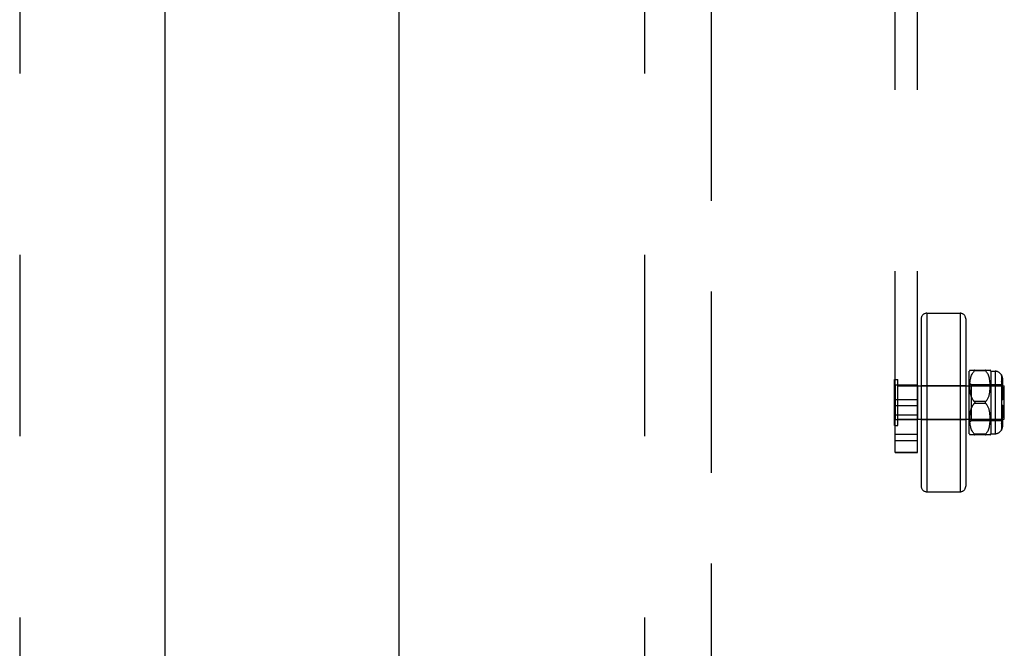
# Model space of a CAD drawing. Header units: inches. Extents: x 0 to 185, y 0 to 120.
# Tile 33 of 102: x 57.4 to 62.91, y 31.95 to 35.47. Entities that reach past the tile are written whole.
import ezdxf

# ---------------------------------------------------------------- set-up
doc = ezdxf.new("R2010")
doc.units = ezdxf.units.IN
doc.header["$LTSCALE"] = 10.163043
doc.header["$MEASUREMENT"] = 0
doc.linetypes.add('HIDDEN', pattern=[0.2, 0.1, -0.1])
doc.linetypes.add('PHANTOM', pattern=[0.8, 0.45, -0.05, 0.1, -0.05, 0.1, -0.05])
doc.layers.get('0').update_dxf_attribs({"linetype": 'CONTINUOUS'})
for name, color, linetype in [('02___PRT_ALL_AXES', 7, 'CONTINUOUS'), ('AVAILABLE_DOOR_SPACE', 7, 'CONTINUOUS'), ('DEFAULT_2', 8, 'HIDDEN')]:
    doc.layers.add(name, color=color, linetype=linetype)

msp = doc.modelspace()

# ---------------------------------------------------------------- linework, layer by layer
at = {"color": 3, "linetype": 'Continuous'}
for p, q in [((58.2093, 67.3389), (58.2093, 9.0469)), ((59.5218, 30.6096), (59.5218, 45.7763))]:
    msp.add_line(p, q, dxfattribs=at)
at = {"layer": '02___PRT_ALL_AXES', "color": 8, "linetype": 'HIDDEN'}
for p, q in [((62.4258, 33.425), (62.3008, 33.425)), ((62.3008, 33.425), (62.3008, 33.232)), ((62.4258, 33.425), (62.4258, 33.232)), ((62.3008, 33.3452), (62.4258, 33.3452)), ((62.3008, 33.3117), (62.4258, 33.3117)), ((62.4258, 33.232), (62.3008, 33.232))]:
    msp.add_line(p, q, dxfattribs=at)
at = {"layer": 'AVAILABLE_DOOR_SPACE', "color": 4, "linetype": 'PHANTOM'}
msp.add_line((61.2718, 10.0679), (61.2718, 66.3179), dxfattribs=at)
at = {"layer": 'DEFAULT_2', "color": 8, "linetype": 'HIDDEN'}
for p, q in [((57.3968, 66.6779), (57.3968, 9.7079)), ((60.8968, 66.6779), (60.8968, 9.7079)), ((62.3008, 33.0478), (62.3008, 39.2916)), ((62.4258, 33.0478), (62.4258, 39.2916)), ((62.477, 33.8285), (62.6646, 33.8285)), ((62.477, 33.8285), (62.477, 32.8285)), ((62.6646, 33.8285), (62.6646, 32.8285)), ((62.4458, 33.7973), (62.4458, 32.8597)), ((62.6958, 33.7973), (62.6958, 32.8597)), ((62.7158, 33.1535), (62.7158, 33.5035)), ((62.7189, 33.5103), (62.8327, 33.5103)), ((62.7251, 33.4705), (62.7269, 33.4763)), ((62.7268, 33.4762), (62.7289, 33.4816)), ((62.7288, 33.4815), (62.731, 33.4864)), ((62.731, 33.4864), (62.7334, 33.4909)), ((62.7334, 33.4909), (62.7359, 33.4951)), ((62.7359, 33.4951), (62.7387, 33.4989)), ((62.7415, 33.5023), (62.7445, 33.5053)), ((62.8072, 33.5053), (62.7445, 33.5053)), ((62.7462, 33.5071), (62.7457, 33.5066)), ((62.7466, 33.5077), (62.7462, 33.5071)), ((62.8072, 33.5053), (62.8065, 33.506)), ((62.8072, 33.5053), (62.8102, 33.5023)), ((62.813, 33.4989), (62.8102, 33.5023)), ((62.8157, 33.4951), (62.813, 33.4989)), ((62.8183, 33.4909), (62.8157, 33.4951)), ((62.8207, 33.4864), (62.8183, 33.491)), ((62.8228, 33.4815), (62.8206, 33.4865)), ((62.8248, 33.4763), (62.8228, 33.4816)), ((62.8266, 33.4706), (62.8248, 33.4764)), ((62.8358, 33.5035), (62.8608, 33.5035)), ((62.8358, 33.5035), (62.8358, 33.1535)), ((62.8608, 33.5035), (62.8608, 33.1535)), ((62.8958, 33.4828), (62.8958, 33.1741)), ((62.2968, 33.4565), (62.3148, 33.4565)), ((62.2968, 33.2005), (62.2968, 33.4565)), ((62.3148, 33.2005), (62.3148, 33.4565)), ((62.3148, 33.4225), (62.9118, 33.4225)), ((62.4458, 33.4235), (62.6958, 33.4235)), ((62.7158, 33.4385), (62.7258, 33.4285)), ((62.719, 33.4224), (62.7192, 33.4299)), ((62.719, 33.4153), (62.719, 33.4226)), ((62.7192, 33.4296), (62.7196, 33.4372)), ((62.7196, 33.437), (62.7202, 33.4445)), ((62.7202, 33.4443), (62.7211, 33.4515)), ((62.7211, 33.4513), (62.7222, 33.4583)), ((62.7222, 33.4581), (62.7236, 33.4647)), ((62.7235, 33.4645), (62.7251, 33.4707)), ((62.7258, 33.4285), (62.8958, 33.4285)), ((62.7258, 33.4285), (62.7258, 33.2285)), ((62.8281, 33.4646), (62.8265, 33.4708)), ((62.8295, 33.4582), (62.8281, 33.4648)), ((62.8306, 33.4515), (62.8294, 33.4584)), ((62.8315, 33.4445), (62.8305, 33.4517)), ((62.8321, 33.4372), (62.8314, 33.4447)), ((62.8325, 33.43), (62.8321, 33.4375)), ((62.8327, 33.4228), (62.8325, 33.4302)), ((62.8327, 33.4157), (62.8327, 33.423)), ((62.8958, 33.45), (62.9008, 33.45)), ((62.8958, 33.425), (62.9008, 33.425)), ((62.9008, 33.4626), (62.9008, 33.425)), ((62.9118, 33.2345), (62.9118, 33.4225)), ((62.7192, 33.4085), (62.719, 33.4155)), ((62.7195, 33.402), (62.7192, 33.4087)), ((62.7201, 33.3959), (62.7195, 33.4022)), ((62.7207, 33.3901), (62.72, 33.3961)), ((62.7215, 33.3848), (62.7207, 33.3903)), ((62.7224, 33.3797), (62.7215, 33.3849)), ((62.7234, 33.375), (62.7224, 33.3798)), ((62.7244, 33.3706), (62.7233, 33.3751)), ((62.7256, 33.3663), (62.7244, 33.3706)), ((62.727, 33.3623), (62.7256, 33.3664)), ((62.8248, 33.3626), (62.8262, 33.3667)), ((62.8262, 33.3667), (62.8274, 33.371)), ((62.8273, 33.3709), (62.8284, 33.3755)), ((62.8284, 33.3754), (62.8294, 33.3802)), ((62.8294, 33.3802), (62.8303, 33.3853)), ((62.8303, 33.3852), (62.831, 33.3907)), ((62.831, 33.3906), (62.8317, 33.3965)), ((62.8317, 33.3964), (62.8322, 33.4026)), ((62.8322, 33.4025), (62.8325, 33.4091)), ((62.8325, 33.409), (62.8327, 33.4159)), ((62.8958, 33.4038), (62.9008, 33.4038)), ((62.9008, 33.4127), (62.9008, 33.3435)), ((62.7284, 33.3583), (62.7269, 33.3623)), ((62.7284, 33.3583), (62.73, 33.3545)), ((62.7319, 33.3506), (62.7339, 33.3469)), ((62.8072, 33.3335), (62.7445, 33.3335)), ((62.8072, 33.3235), (62.7445, 33.3235)), ((62.7464, 33.331), (62.7461, 33.3317)), ((62.7461, 33.3253), (62.7464, 33.3259)), ((62.7471, 33.3285), (62.7471, 33.3291)), ((62.7471, 33.3278), (62.7471, 33.3285)), ((62.8056, 33.3317), (62.8061, 33.3323)), ((62.8066, 33.3329), (62.8072, 33.3335)), ((62.8102, 33.3204), (62.8072, 33.3235)), ((62.8155, 33.3136), (62.813, 33.3171)), ((62.8155, 33.3433), (62.8178, 33.347)), ((62.8178, 33.3099), (62.8155, 33.3136)), ((62.8178, 33.347), (62.8199, 33.3508)), ((62.8199, 33.3508), (62.8218, 33.3547)), ((62.8217, 33.3547), (62.8234, 33.3586)), ((62.8234, 33.3586), (62.8249, 33.3626)), ((62.8958, 33.3435), (62.9008, 33.3435)), ((62.9008, 33.3135), (62.8958, 33.3135)), ((62.9008, 33.3135), (62.9008, 33.2442)), ((62.3008, 33.2596), (62.4258, 33.2596)), ((62.7195, 33.2547), (62.7201, 33.261)), ((62.72, 33.2609), (62.7207, 33.2668)), ((62.7207, 33.2667), (62.7215, 33.2722)), ((62.7215, 33.2721), (62.7224, 33.2772)), ((62.7224, 33.2771), (62.7234, 33.2819)), ((62.7233, 33.2819), (62.7244, 33.2864)), ((62.7244, 33.2863), (62.7256, 33.2906)), ((62.7256, 33.2906), (62.727, 33.2947)), ((62.8199, 33.3061), (62.8178, 33.3099)), ((62.8218, 33.3022), (62.8199, 33.3061)), ((62.8234, 33.2983), (62.8217, 33.3023)), ((62.8249, 33.2943), (62.8234, 33.2984)), ((62.8262, 33.2902), (62.8248, 33.2944)), ((62.8274, 33.2859), (62.8262, 33.2902)), ((62.8284, 33.2814), (62.8273, 33.286)), ((62.8294, 33.2767), (62.8284, 33.2815)), ((62.8303, 33.2716), (62.8294, 33.2768)), ((62.831, 33.2662), (62.8303, 33.2717)), ((62.8317, 33.2604), (62.831, 33.2663)), ((62.8322, 33.2543), (62.8317, 33.2605)), ((62.2968, 33.2005), (62.3148, 33.2005)), ((62.3148, 33.2345), (62.9118, 33.2345)), ((62.4458, 33.2335), (62.6958, 33.2335)), ((62.7158, 33.2185), (62.7258, 33.2285)), ((62.719, 33.2414), (62.7192, 33.2484)), ((62.719, 33.2343), (62.719, 33.2416)), ((62.7192, 33.2271), (62.719, 33.2345)), ((62.7192, 33.2482), (62.7195, 33.2549)), ((62.7196, 33.2197), (62.7192, 33.2273)), ((62.7202, 33.2124), (62.7196, 33.2199)), ((62.7211, 33.2054), (62.7202, 33.2127)), ((62.7222, 33.1986), (62.7211, 33.2056)), ((62.7258, 33.2285), (62.8958, 33.2285)), ((62.8294, 33.1985), (62.8306, 33.2054)), ((62.8305, 33.2052), (62.8315, 33.2125)), ((62.8314, 33.2122), (62.8321, 33.2197)), ((62.8321, 33.2195), (62.8325, 33.227)), ((62.8325, 33.2478), (62.8322, 33.2544)), ((62.8327, 33.241), (62.8325, 33.248)), ((62.8325, 33.2268), (62.8327, 33.2342)), ((62.8327, 33.234), (62.8327, 33.2412)), ((62.8958, 33.2531), (62.9008, 33.2531)), ((62.8958, 33.2304), (62.897, 33.232)), ((62.8958, 33.2319), (62.9008, 33.2319)), ((62.8958, 33.2092), (62.8967, 33.2104)), ((62.8958, 33.2069), (62.9008, 33.2069)), ((62.8976, 33.2117), (62.8967, 33.2104)), ((62.8979, 33.2336), (62.897, 33.232)), ((62.9008, 33.2319), (62.9008, 33.1943)), ((62.3008, 33.1511), (62.4258, 33.1511)), ((62.8327, 33.1466), (62.7189, 33.1466)), ((62.7236, 33.1922), (62.7222, 33.1988)), ((62.7251, 33.1862), (62.7235, 33.1924)), ((62.7269, 33.1806), (62.7251, 33.1864)), ((62.7289, 33.1754), (62.7268, 33.1807)), ((62.731, 33.1705), (62.7288, 33.1755)), ((62.7334, 33.166), (62.731, 33.1706)), ((62.7359, 33.1618), (62.7334, 33.166)), ((62.7387, 33.158), (62.7359, 33.1619)), ((62.7415, 33.1546), (62.7386, 33.1581)), ((62.7415, 33.1546), (62.7445, 33.1516)), ((62.8072, 33.1516), (62.7445, 33.1516)), ((62.7452, 33.151), (62.7445, 33.1516)), ((62.7452, 33.151), (62.7457, 33.1504)), ((62.7457, 33.1504), (62.7462, 33.1498)), ((62.8059, 33.1504), (62.8065, 33.151)), ((62.8072, 33.1516), (62.8065, 33.151)), ((62.8072, 33.1516), (62.8102, 33.1546)), ((62.813, 33.158), (62.8157, 33.1618)), ((62.8157, 33.1618), (62.8183, 33.166)), ((62.8183, 33.1659), (62.8207, 33.1705)), ((62.8206, 33.1704), (62.8228, 33.1754)), ((62.8228, 33.1753), (62.8248, 33.1807)), ((62.8248, 33.1805), (62.8266, 33.1863)), ((62.8265, 33.1861), (62.8281, 33.1923)), ((62.8281, 33.1921), (62.8295, 33.1987)), ((62.8358, 33.1535), (62.8608, 33.1535)), ((62.3008, 33.1148), (62.4258, 33.1148)), ((62.3008, 33.0497), (62.4258, 33.0497)), ((62.3008, 33.0478), (62.4258, 33.0478)), ((62.477, 32.8285), (62.6646, 32.8285))]:
    msp.add_line(p, q, dxfattribs=at)
for points in [[(62.7445, 33.5053), (62.7415, 33.5023), (62.7386, 33.4989)], [(62.7466, 33.5077), (62.7469, 33.5082), (62.7471, 33.5086), (62.7471, 33.509), (62.7471, 33.5093), (62.7469, 33.5096), (62.7466, 33.5099), (62.7462, 33.5101), (62.7457, 33.5102), (62.7452, 33.5103), (62.7445, 33.5103)], [(62.7445, 33.5053), (62.7452, 33.506), (62.7457, 33.5066)], [(62.7457, 33.5102), (62.7462, 33.5101), (62.7466, 33.5099), (62.7469, 33.5096), (62.7471, 33.5093), (62.7471, 33.509), (62.7471, 33.5086), (62.7469, 33.5081), (62.7466, 33.5076)], [(62.8072, 33.5103), (62.8065, 33.5103), (62.8059, 33.5102), (62.8054, 33.5101), (62.8051, 33.5099), (62.8048, 33.5096), (62.8046, 33.5093), (62.8045, 33.509), (62.8046, 33.5086), (62.8048, 33.5081), (62.8051, 33.5076), (62.8055, 33.5071), (62.806, 33.5065)], [(62.8065, 33.506), (62.8059, 33.5066), (62.8054, 33.5071), (62.8051, 33.5077), (62.8048, 33.5082), (62.8046, 33.5086), (62.8045, 33.509), (62.8046, 33.5094), (62.8048, 33.5097), (62.8051, 33.5099), (62.8055, 33.5101), (62.806, 33.5102), (62.8065, 33.5103)], [(62.8958, 33.4821), (62.897, 33.4799), (62.8979, 33.4777), (62.8988, 33.4752), (62.8996, 33.4727), (62.9001, 33.4701), (62.9005, 33.4676), (62.9008, 33.4651), (62.9008, 33.4626)], [(62.9008, 33.4626), (62.9008, 33.4646), (62.9006, 33.4666), (62.9004, 33.4686), (62.9, 33.4707), (62.8996, 33.4727), (62.899, 33.4747), (62.8983, 33.4767), (62.8976, 33.4786), (62.8967, 33.4804), (62.8958, 33.4821)], [(62.8996, 33.4411), (62.8988, 33.4428), (62.8979, 33.4446), (62.897, 33.4462), (62.8958, 33.4477)], [(62.9, 33.4184), (62.8996, 33.4199), (62.899, 33.4213), (62.8983, 33.4226), (62.8976, 33.424), (62.8967, 33.4253), (62.8958, 33.4265)], [(62.8996, 33.4411), (62.9001, 33.4393), (62.9005, 33.4374), (62.9008, 33.4357), (62.9008, 33.4339)], [(62.9, 33.4184), (62.9004, 33.417), (62.9006, 33.4155), (62.9008, 33.4141), (62.9008, 33.4127)], [(62.7445, 33.3335), (62.7415, 33.3365), (62.7387, 33.3398), (62.7362, 33.3433), (62.7339, 33.3469), (62.7319, 33.3506), (62.73, 33.3545), (62.7284, 33.3583)], [(62.7284, 33.2986), (62.73, 33.3025), (62.7319, 33.3063), (62.7339, 33.31), (62.7362, 33.3137), (62.7387, 33.3171), (62.7415, 33.3204), (62.7445, 33.3235)], [(62.7387, 33.3171), (62.7362, 33.3137), (62.7339, 33.31), (62.7319, 33.3063)], [(62.7387, 33.3398), (62.7415, 33.3365), (62.7445, 33.3335)], [(62.7445, 33.3335), (62.7451, 33.3329), (62.7456, 33.3323), (62.7461, 33.3317), (62.7464, 33.331), (62.7467, 33.3304), (62.747, 33.3298), (62.7471, 33.3291)], [(62.7456, 33.3323), (62.7451, 33.3329), (62.7445, 33.3335)], [(62.7445, 33.3235), (62.7451, 33.324), (62.7456, 33.3246)], [(62.7471, 33.3278), (62.747, 33.3272), (62.7467, 33.3265), (62.7464, 33.3259), (62.7461, 33.3253), (62.7456, 33.3246), (62.7451, 33.324)], [(62.8066, 33.3329), (62.8061, 33.3323), (62.8056, 33.3317), (62.8052, 33.331), (62.8049, 33.3304), (62.8047, 33.3298), (62.8046, 33.3291), (62.8045, 33.3285)], [(62.8045, 33.3285), (62.8046, 33.3278), (62.8047, 33.3272), (62.8049, 33.3265), (62.8052, 33.3259), (62.8056, 33.3253), (62.8061, 33.3246), (62.8066, 33.324), (62.8072, 33.3235)], [(62.8072, 33.3235), (62.8066, 33.324), (62.8061, 33.3246), (62.8056, 33.3253), (62.8052, 33.3259)], [(62.8155, 33.3434), (62.813, 33.3398), (62.8102, 33.3366), (62.8072, 33.3335)], [(62.8072, 33.3235), (62.8102, 33.3204), (62.813, 33.3171)], [(62.73, 33.3025), (62.7284, 33.2986), (62.7269, 33.2946)], [(62.8976, 33.2117), (62.8983, 33.2131), (62.899, 33.2144), (62.8996, 33.2159), (62.9, 33.2173)], [(62.8979, 33.2336), (62.8988, 33.2353), (62.8996, 33.2371)], [(62.9008, 33.2442), (62.9008, 33.2425), (62.9005, 33.2407), (62.9001, 33.2389), (62.8996, 33.2371)], [(62.9008, 33.223), (62.9008, 33.2216), (62.9006, 33.2202), (62.9004, 33.2187), (62.9, 33.2173)], [(62.7445, 33.1466), (62.7452, 33.1466), (62.7457, 33.1467), (62.7462, 33.1469), (62.7466, 33.147), (62.7469, 33.1473), (62.7471, 33.1476), (62.7471, 33.1479), (62.7471, 33.1483), (62.7469, 33.1488), (62.7466, 33.1493)], [(62.7462, 33.1498), (62.7466, 33.1493), (62.7469, 33.1488), (62.7471, 33.1483), (62.7471, 33.1479), (62.7471, 33.1476), (62.7469, 33.1473), (62.7466, 33.147), (62.7462, 33.1468), (62.7457, 33.1467)], [(62.8065, 33.1466), (62.8059, 33.1467), (62.8054, 33.1469), (62.8051, 33.1471), (62.8048, 33.1473), (62.8046, 33.1476), (62.8045, 33.148), (62.8046, 33.1484), (62.8048, 33.1488), (62.8051, 33.1493), (62.8055, 33.1498), (62.806, 33.1504)], [(62.8059, 33.1504), (62.8054, 33.1498), (62.8051, 33.1492), (62.8048, 33.1488), (62.8046, 33.1483), (62.8045, 33.1479), (62.8046, 33.1476), (62.8048, 33.1473), (62.8051, 33.147), (62.8055, 33.1468), (62.806, 33.1467), (62.8065, 33.1466), (62.8072, 33.1466)], [(62.813, 33.158), (62.8102, 33.1546), (62.8072, 33.1516)], [(62.9008, 33.1943), (62.9008, 33.1918), (62.9005, 33.1893), (62.9001, 33.1868), (62.8996, 33.1842), (62.8988, 33.1817), (62.8979, 33.1793), (62.897, 33.177), (62.8958, 33.1748)], [(62.8958, 33.1748), (62.8967, 33.1766), (62.8976, 33.1784), (62.8983, 33.1803), (62.899, 33.1822), (62.8996, 33.1842), (62.9, 33.1863), (62.9004, 33.1883), (62.9006, 33.1903), (62.9008, 33.1923), (62.9008, 33.1943)]]:
    msp.add_lwpolyline(points, dxfattribs=at)
for centre, radius, start, end in [((62.477, 33.7973), 0.0312, 90, 180), ((62.6646, 33.7973), 0.0312, 0, 90), ((62.7722, 33.4821), 0.0603, 151.9212, 159.2516), ((62.7795, 33.4821), 0.0603, 20.7484, 28.0821), ((62.8608, 33.4635), 0.04, 28.955, 90), ((62.7722, 33.1748), 0.0603, 200.7484, 208.0788), ((62.7795, 33.1748), 0.0603, 331.9179, 339.2516), ((62.8608, 33.1935), 0.04, 270, 331.045), ((62.477, 32.8597), 0.0312, 180, 270), ((62.6646, 32.8597), 0.0312, 270, 360)]:
    msp.add_arc(centre, radius, start, end, dxfattribs=at)

doc.saveas('drawing.dxf')
